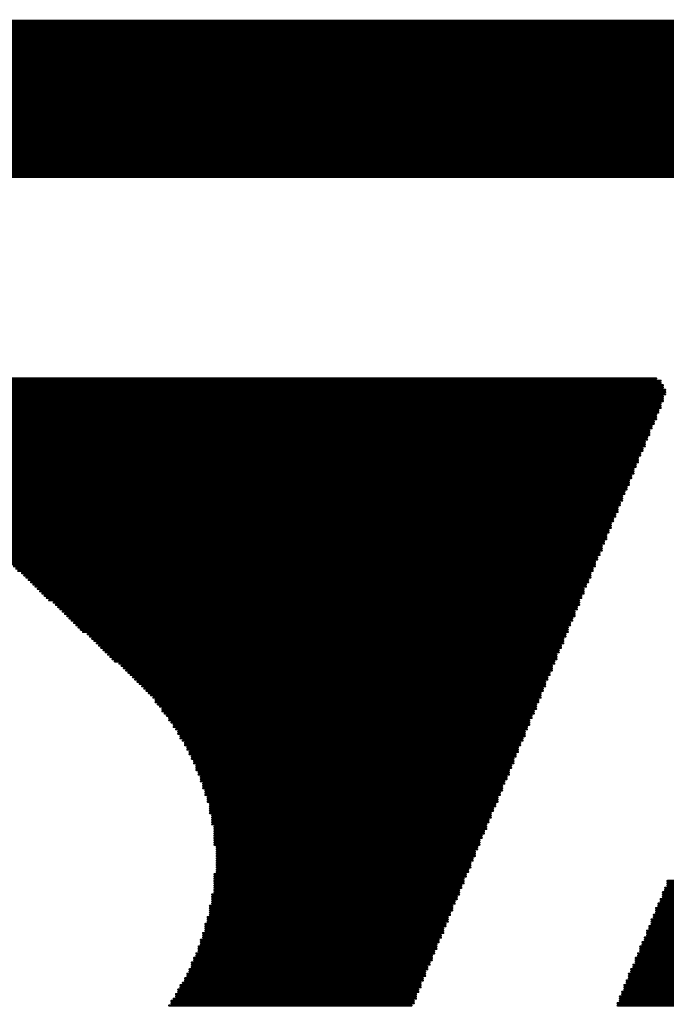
# Model space of a CAD drawing. Header units: millimetres. Extents: x 138 to 555, y 26 to 334.
# Tile 28 of 256: x 217.16 to 220.78, y 67.6 to 73.12. Entities that reach past the tile are written whole.
import ezdxf

# ---------------------------------------------------------------- set-up
doc = ezdxf.new("R2010")
doc.units = ezdxf.units.MM
doc.layers.add('TopOverlay', color=2, linetype='Continuous')

msp = doc.modelspace()

# ---------------------------------------------------------------- linework, layer by layer
at = {"layer": 'TopOverlay', "const_width": 0.0127}
for points in [[(215.7212, 73.0916), (224.4334, 73.0916)], [(215.7847, 73.1043), (224.4207, 73.1043)], [(215.8736, 73.117), (224.408, 73.117)], [(215.5053, 73.0281), (224.4461, 73.0281)], [(215.5434, 73.0408), (224.4461, 73.0408)], [(215.5815, 73.0535), (224.4461, 73.0535)], [(215.6196, 73.0662), (224.4461, 73.0662)], [(215.6704, 73.0789), (224.4461, 73.0789)], [(215.391, 72.9773), (224.4334, 72.9773)], [(215.4164, 72.99), (224.4461, 72.99)], [(215.4418, 73.0027), (224.4461, 73.0027)], [(215.4799, 73.0154), (224.4461, 73.0154)], [(215.2894, 72.9265), (224.4207, 72.9265)], [(215.3148, 72.9392), (224.4207, 72.9392)], [(215.3402, 72.9519), (224.4207, 72.9519)], [(215.3656, 72.9646), (224.4334, 72.9646)], [(215.1878, 72.863), (224.3953, 72.863)], [(215.2132, 72.8757), (224.3953, 72.8757)], [(215.2259, 72.8884), (224.3953, 72.8884)], [(215.2513, 72.9011), (224.408, 72.9011)], [(215.2767, 72.9138), (224.408, 72.9138)], [(215.1243, 72.8122), (224.3699, 72.8122)], [(215.137, 72.8249), (224.3699, 72.8249)], [(215.1624, 72.8376), (224.3826, 72.8376)], [(215.1751, 72.8503), (224.3826, 72.8503)], [(215.0608, 72.7614), (224.3445, 72.7614)], [(215.0735, 72.7741), (224.3572, 72.7741)], [(215.0862, 72.7868), (224.3572, 72.7868)], [(215.1116, 72.7995), (224.3572, 72.7995)], [(214.9846, 72.6979), (224.3191, 72.6979)], [(214.9973, 72.7106), (224.3318, 72.7106)], [(215.0227, 72.7233), (224.3318, 72.7233)], [(215.0354, 72.736), (224.3318, 72.736)], [(215.0481, 72.7487), (224.3445, 72.7487)], [(214.9338, 72.6471), (224.2937, 72.6471)], [(214.9465, 72.6598), (224.3064, 72.6598)], [(214.9592, 72.6725), (224.3064, 72.6725)], [(214.9719, 72.6852), (224.3191, 72.6852)], [(214.8957, 72.5963), (224.281, 72.5963)], [(214.9084, 72.609), (224.281, 72.609)], [(214.9211, 72.6217), (224.2937, 72.6217)], [(214.9338, 72.6344), (224.2937, 72.6344)], [(214.8449, 72.5328), (224.2556, 72.5328)], [(214.8576, 72.5582), (224.2683, 72.5582)], [(214.8576, 72.5455), (224.2556, 72.5455)], [(214.8703, 72.5709), (224.2683, 72.5709)], [(214.883, 72.5836), (224.2683, 72.5836)], [(214.8068, 72.482), (224.2302, 72.482)], [(214.8195, 72.5074), (224.2429, 72.5074)], [(214.8195, 72.4947), (224.2429, 72.4947)], [(214.8322, 72.5201), (224.2429, 72.5201)], [(214.7687, 72.4312), (224.2048, 72.4312)], [(214.7814, 72.4566), (224.2175, 72.4566)], [(214.7814, 72.4439), (224.2175, 72.4439)], [(214.7941, 72.4693), (224.2302, 72.4693)], [(214.7306, 72.3677), (224.1794, 72.3677)], [(214.7433, 72.3931), (224.1921, 72.3931)], [(214.7433, 72.3804), (224.1921, 72.3804)], [(214.756, 72.4185), (224.2048, 72.4185)], [(214.756, 72.4058), (224.2048, 72.4058)], [(214.7052, 72.3296), (224.1667, 72.3296)], [(214.7052, 72.3169), (224.1667, 72.3169)], [(214.7179, 72.355), (224.1794, 72.355)], [(214.7179, 72.3423), (224.1794, 72.3423)], [(214.6798, 72.2788), (224.1413, 72.2788)], [(214.6798, 72.2661), (224.1413, 72.2661)], [(214.6925, 72.3042), (224.154, 72.3042)], [(214.6925, 72.2915), (224.154, 72.2915)], [(214.6671, 72.2534), (224.1159, 72.2534)], [(214.6671, 72.2407), (224.0778, 72.2407)], [(216.5721, 71.0977), (220.7504, 71.0977)], [(216.5975, 71.1104), (220.725, 71.1104)], [(216.4832, 71.0469), (220.7758, 71.0469)], [(216.5086, 71.0596), (220.7631, 71.0596)], [(216.5213, 71.0723), (220.7631, 71.0723)], [(216.5467, 71.085), (220.7504, 71.085)], [(216.4451, 70.9961), (220.7631, 70.9961)], [(216.4578, 71.0215), (220.7758, 71.0215)], [(216.4578, 71.0088), (220.7631, 71.0088)], [(216.4705, 71.0342), (220.7758, 71.0342)], [(216.407, 70.9326), (220.7377, 70.9326)], [(216.4197, 70.958), (220.7504, 70.958)], [(216.4197, 70.9453), (220.7504, 70.9453)], [(216.4324, 70.9834), (220.7631, 70.9834)], [(216.4324, 70.9707), (220.7504, 70.9707)], [(216.3943, 70.8818), (220.725, 70.8818)], [(216.407, 70.9199), (220.7377, 70.9199)], [(216.407, 70.9072), (220.725, 70.9072)], [(216.407, 70.8945), (220.725, 70.8945)], [(216.3943, 70.8691), (220.7123, 70.8691)], [(216.3943, 70.8564), (220.7123, 70.8564)], [(216.3943, 70.8437), (220.6996, 70.8437)], [(216.3943, 70.831), (220.6996, 70.831)], [(216.3943, 70.8183), (220.6869, 70.8183)], [(216.407, 70.8056), (220.6869, 70.8056)], [(216.407, 70.7929), (220.6869, 70.7929)], [(216.407, 70.7802), (220.6742, 70.7802)], [(216.407, 70.7675), (220.6742, 70.7675)], [(216.4197, 70.7548), (220.6615, 70.7548)], [(216.4197, 70.7421), (220.6615, 70.7421)], [(216.4324, 70.7294), (220.6615, 70.7294)], [(216.4324, 70.7167), (220.6488, 70.7167)], [(216.4451, 70.704), (220.6488, 70.704)], [(216.4451, 70.6913), (220.6361, 70.6913)], [(216.4578, 70.6786), (220.6361, 70.6786)], [(216.4705, 70.6659), (220.6234, 70.6659)], [(216.4832, 70.6532), (220.6234, 70.6532)], [(216.4959, 70.6405), (220.6234, 70.6405)], [(216.5086, 70.6278), (220.6107, 70.6278)], [(216.5213, 70.6151), (220.6107, 70.6151)], [(216.534, 70.6024), (220.598, 70.6024)], [(216.5467, 70.5897), (220.598, 70.5897)], [(216.5594, 70.577), (220.598, 70.577)], [(216.5721, 70.5643), (220.5853, 70.5643)], [(216.5848, 70.5516), (220.5853, 70.5516)], [(216.5975, 70.5389), (220.5726, 70.5389)], [(216.6229, 70.5262), (220.5726, 70.5262)], [(216.6356, 70.5135), (220.5726, 70.5135)], [(216.6483, 70.5008), (220.5599, 70.5008)], [(216.661, 70.4881), (220.5599, 70.4881)], [(216.6737, 70.4754), (220.5472, 70.4754)], [(216.6864, 70.4627), (220.5472, 70.4627)], [(216.6991, 70.45), (220.5345, 70.45)], [(216.7118, 70.4373), (220.5345, 70.4373)], [(216.7245, 70.4246), (220.5345, 70.4246)], [(216.7372, 70.4119), (220.5218, 70.4119)], [(216.7499, 70.3992), (220.5218, 70.3992)], [(216.7626, 70.3865), (220.5091, 70.3865)], [(216.7753, 70.3738), (220.5091, 70.3738)], [(216.8007, 70.3611), (220.5091, 70.3611)], [(216.8134, 70.3484), (220.4964, 70.3484)], [(216.8261, 70.3357), (220.4964, 70.3357)], [(216.8388, 70.323), (220.4837, 70.323)], [(216.8515, 70.3103), (220.4837, 70.3103)], [(216.8642, 70.2976), (220.471, 70.2976)], [(216.8769, 70.2849), (220.471, 70.2849)], [(216.8896, 70.2722), (220.471, 70.2722)], [(216.9023, 70.2595), (220.4583, 70.2595)], [(216.915, 70.2468), (220.4583, 70.2468)], [(216.9277, 70.2341), (220.4456, 70.2341)], [(216.9404, 70.2214), (220.4456, 70.2214)], [(216.9531, 70.2087), (220.4456, 70.2087)], [(216.9785, 70.196), (220.4329, 70.196)], [(216.9912, 70.1833), (220.4329, 70.1833)], [(217.0039, 70.1706), (220.4202, 70.1706)], [(217.0166, 70.1579), (220.4202, 70.1579)], [(217.0293, 70.1452), (220.4202, 70.1452)], [(217.042, 70.1325), (220.4075, 70.1325)], [(217.0547, 70.1198), (220.4075, 70.1198)], [(217.0674, 70.1071), (220.3948, 70.1071)], [(217.0801, 70.0944), (220.3948, 70.0944)], [(217.0928, 70.0817), (220.3821, 70.0817)], [(217.1055, 70.069), (220.3821, 70.069)], [(217.1182, 70.0563), (220.3821, 70.0563)], [(217.1309, 70.0436), (220.3694, 70.0436)], [(217.1436, 70.0309), (220.3694, 70.0309)], [(217.169, 70.0182), (220.3567, 70.0182)], [(217.1817, 70.0055), (220.3567, 70.0055)], [(217.1944, 69.9928), (220.3567, 69.9928)], [(217.2071, 69.9801), (220.344, 69.9801)], [(217.2198, 69.9674), (220.344, 69.9674)], [(217.2325, 69.9547), (220.3313, 69.9547)], [(217.2452, 69.942), (220.3313, 69.942)], [(217.2579, 69.9293), (220.3186, 69.9293)], [(217.2706, 69.9166), (220.3186, 69.9166)], [(217.2833, 69.9039), (220.3186, 69.9039)], [(217.296, 69.8912), (220.3059, 69.8912)], [(217.3087, 69.8785), (220.3059, 69.8785)], [(217.3214, 69.8658), (220.2932, 69.8658)], [(217.3468, 69.8531), (220.2932, 69.8531)], [(217.3595, 69.8404), (220.2932, 69.8404)], [(217.3722, 69.8277), (220.2805, 69.8277)], [(217.3849, 69.815), (220.2805, 69.815)], [(217.3976, 69.8023), (220.2678, 69.8023)], [(217.4103, 69.7896), (220.2678, 69.7896)], [(217.423, 69.7769), (220.2678, 69.7769)], [(217.4357, 69.7642), (220.2551, 69.7642)], [(217.4484, 69.7515), (220.2551, 69.7515)], [(217.4611, 69.7388), (220.2424, 69.7388)], [(217.4738, 69.7261), (220.2424, 69.7261)], [(217.4865, 69.7134), (220.2297, 69.7134)], [(217.4992, 69.7007), (220.2297, 69.7007)], [(217.5119, 69.688), (220.2297, 69.688)], [(217.5373, 69.6753), (220.217, 69.6753)], [(217.55, 69.6626), (220.217, 69.6626)], [(217.5627, 69.6499), (220.2043, 69.6499)], [(217.5754, 69.6372), (220.2043, 69.6372)], [(217.5881, 69.6245), (220.2043, 69.6245)], [(217.6008, 69.6118), (220.1916, 69.6118)], [(217.6135, 69.5991), (220.1916, 69.5991)], [(217.6262, 69.5864), (220.1789, 69.5864)], [(217.6389, 69.5737), (220.1789, 69.5737)], [(217.6516, 69.561), (220.1662, 69.561)], [(217.6643, 69.5483), (220.1662, 69.5483)], [(217.677, 69.5356), (220.1662, 69.5356)], [(217.6897, 69.5229), (220.1535, 69.5229)], [(217.7151, 69.5102), (220.1535, 69.5102)], [(217.7278, 69.4975), (220.1408, 69.4975)], [(217.7405, 69.4848), (220.1408, 69.4848)], [(217.7532, 69.4721), (220.1408, 69.4721)], [(217.7659, 69.4594), (220.1281, 69.4594)], [(217.7786, 69.4467), (220.1281, 69.4467)], [(217.7913, 69.434), (220.1154, 69.434)], [(217.804, 69.4213), (220.1154, 69.4213)], [(217.8167, 69.4086), (220.1027, 69.4086)], [(217.8294, 69.3959), (220.1027, 69.3959)], [(217.8421, 69.3832), (220.1027, 69.3832)], [(217.8548, 69.3705), (220.09, 69.3705)], [(217.8675, 69.3578), (220.09, 69.3578)], [(217.8802, 69.3451), (220.0773, 69.3451)], [(217.8929, 69.3324), (220.0773, 69.3324)], [(217.9056, 69.3197), (220.0773, 69.3197)], [(217.9183, 69.307), (220.0646, 69.307)], [(217.9183, 69.2943), (220.0646, 69.2943)], [(217.931, 69.2816), (220.0519, 69.2816)], [(217.9437, 69.2689), (220.0519, 69.2689)], [(217.9564, 69.2562), (220.0519, 69.2562)], [(217.9564, 69.2435), (220.0392, 69.2435)], [(217.9691, 69.2308), (220.0392, 69.2308)], [(217.9818, 69.2181), (220.0265, 69.2181)], [(217.9945, 69.2054), (220.0265, 69.2054)], [(217.9945, 69.1927), (220.0138, 69.1927)], [(218.0072, 69.18), (220.0138, 69.18)], [(218.0199, 69.1673), (220.0138, 69.1673)], [(218.0199, 69.1546), (220.0011, 69.1546)], [(218.0326, 69.1419), (220.0011, 69.1419)], [(218.0453, 69.1292), (219.9884, 69.1292)], [(218.0453, 69.1165), (219.9884, 69.1165)], [(218.058, 69.1038), (219.9884, 69.1038)], [(218.058, 69.0911), (219.9757, 69.0911)], [(218.0707, 69.0784), (219.9757, 69.0784)], [(218.0834, 69.0657), (219.963, 69.0657)], [(218.0834, 69.053), (219.963, 69.053)], [(218.0961, 69.0403), (219.9503, 69.0403)], [(218.0961, 69.0276), (219.9503, 69.0276)], [(218.1088, 69.0149), (219.9503, 69.0149)], [(218.1088, 69.0022), (219.9376, 69.0022)], [(218.1215, 68.9895), (219.9376, 68.9895)], [(218.1215, 68.9768), (219.9249, 68.9768)], [(218.1342, 68.9641), (219.9249, 68.9641)], [(218.1342, 68.9514), (219.9249, 68.9514)], [(218.1469, 68.9387), (219.9122, 68.9387)], [(218.1469, 68.926), (219.9122, 68.926)], [(218.1469, 68.9133), (219.8995, 68.9133)], [(218.1596, 68.9006), (219.8995, 68.9006)], [(218.1596, 68.8879), (219.8995, 68.8879)], [(218.1723, 68.8752), (219.8868, 68.8752)], [(218.1723, 68.8625), (219.8868, 68.8625)], [(218.1723, 68.8498), (219.8741, 68.8498)], [(218.185, 68.8371), (219.8741, 68.8371)], [(218.185, 68.8244), (219.8614, 68.8244)], [(218.185, 68.8117), (219.8614, 68.8117)], [(218.1977, 68.799), (219.8614, 68.799)], [(218.1977, 68.7863), (219.8487, 68.7863)], [(218.1977, 68.7736), (219.8487, 68.7736)], [(218.2104, 68.7609), (219.836, 68.7609)], [(218.2104, 68.7482), (219.836, 68.7482)], [(218.2104, 68.7355), (219.836, 68.7355)], [(218.2231, 68.7228), (219.8233, 68.7228)], [(218.2231, 68.7101), (219.8233, 68.7101)], [(218.2231, 68.6974), (219.8106, 68.6974)], [(218.2231, 68.6847), (219.8106, 68.6847)], [(218.2231, 68.672), (219.7979, 68.672)], [(218.2358, 68.6593), (219.7979, 68.6593)], [(218.2358, 68.6466), (219.7979, 68.6466)], [(218.2358, 68.6339), (219.7852, 68.6339)], [(218.2358, 68.6212), (219.7852, 68.6212)], [(218.2358, 68.6085), (219.7725, 68.6085)], [(218.2485, 68.5958), (219.7725, 68.5958)], [(218.2485, 68.5831), (219.7725, 68.5831)], [(218.2485, 68.5704), (219.7598, 68.5704)], [(218.2485, 68.5577), (219.7598, 68.5577)], [(218.2485, 68.545), (219.7471, 68.545)], [(218.2485, 68.5323), (219.7471, 68.5323)], [(218.2485, 68.5196), (219.7344, 68.5196)], [(218.2485, 68.5069), (219.7344, 68.5069)], [(218.2485, 68.4942), (219.7344, 68.4942)], [(218.2612, 68.4815), (219.7217, 68.4815)], [(218.2612, 68.4688), (219.7217, 68.4688)], [(218.2612, 68.4561), (219.709, 68.4561)], [(218.2612, 68.4434), (219.709, 68.4434)], [(218.2612, 68.4307), (219.709, 68.4307)], [(218.2612, 68.418), (219.6963, 68.418)], [(218.2612, 68.4053), (219.6963, 68.4053)], [(218.2612, 68.3926), (219.6836, 68.3926)], [(218.2612, 68.3799), (219.6836, 68.3799)], [(218.2612, 68.3672), (219.6836, 68.3672)], [(218.2612, 68.3545), (219.6709, 68.3545)], [(218.2612, 68.3418), (219.6709, 68.3418)], [(218.2485, 68.3291), (219.6582, 68.3291)], [(218.2485, 68.3164), (219.6582, 68.3164)], [(218.2485, 68.3037), (219.6455, 68.3037)], [(218.2485, 68.291), (219.6455, 68.291)], [(218.2485, 68.2783), (219.6455, 68.2783)], [(220.7885, 68.291), (222.503, 68.291)], [(220.7885, 68.2783), (222.4903, 68.2783)], [(218.2485, 68.2656), (219.6328, 68.2656)], [(218.2485, 68.2529), (219.6328, 68.2529)], [(218.2485, 68.2402), (219.6201, 68.2402)], [(218.2485, 68.2275), (219.6201, 68.2275)], [(220.7631, 68.2275), (222.4776, 68.2275)], [(220.7758, 68.2529), (222.4903, 68.2529)], [(220.7758, 68.2402), (222.4776, 68.2402)], [(220.7885, 68.2656), (222.4903, 68.2656)], [(218.2358, 68.2148), (219.6201, 68.2148)], [(218.2358, 68.2021), (219.6074, 68.2021)], [(218.2358, 68.1894), (219.6074, 68.1894)], [(218.2358, 68.1767), (219.5947, 68.1767)], [(220.7504, 68.1894), (222.4522, 68.1894)], [(220.7504, 68.1767), (222.4522, 68.1767)], [(220.7631, 68.2148), (222.4649, 68.2148)], [(220.7631, 68.2021), (222.4649, 68.2021)], [(218.2231, 68.1513), (219.582, 68.1513)], [(218.2231, 68.1386), (219.582, 68.1386)], [(218.2231, 68.1259), (219.582, 68.1259)], [(218.2231, 68.1132), (219.5693, 68.1132)], [(218.2358, 68.164), (219.5947, 68.164)], [(220.725, 68.1386), (222.4395, 68.1386)], [(220.725, 68.1259), (222.4268, 68.1259)], [(220.725, 68.1132), (222.4268, 68.1132)], [(220.7377, 68.164), (222.4522, 68.164)], [(220.7377, 68.1513), (222.4395, 68.1513)], [(218.2104, 68.0878), (219.5566, 68.0878)], [(218.2104, 68.0751), (219.5566, 68.0751)], [(218.2104, 68.0624), (219.5566, 68.0624)], [(218.2231, 68.1005), (219.5693, 68.1005)], [(220.6996, 68.0751), (222.4141, 68.0751)], [(220.6996, 68.0624), (222.4014, 68.0624)], [(220.7123, 68.1005), (222.4268, 68.1005)], [(220.7123, 68.0878), (222.4141, 68.0878)], [(218.1977, 68.0497), (219.5439, 68.0497)], [(218.1977, 68.037), (219.5439, 68.037)], [(218.1977, 68.0243), (219.5312, 68.0243)], [(218.1977, 68.0116), (219.5312, 68.0116)], [(220.6742, 68.0116), (222.3887, 68.0116)], [(220.6869, 68.037), (222.3887, 68.037)], [(220.6869, 68.0243), (222.3887, 68.0243)], [(220.6996, 68.0497), (222.4014, 68.0497)], [(218.1723, 67.9608), (219.5058, 67.9608)], [(218.1723, 67.9481), (219.5058, 67.9481)], [(218.185, 67.9989), (219.5312, 67.9989)], [(218.185, 67.9862), (219.5185, 67.9862)], [(218.185, 67.9735), (219.5185, 67.9735)], [(220.6488, 67.9481), (222.3506, 67.9481)], [(220.6615, 67.9735), (222.3633, 67.9735)], [(220.6615, 67.9608), (222.3633, 67.9608)], [(220.6742, 67.9989), (222.376, 67.9989)], [(220.6742, 67.9862), (222.376, 67.9862)], [(218.1596, 67.9227), (219.4931, 67.9227)], [(218.1596, 67.91), (219.4931, 67.91)], [(218.1596, 67.8973), (219.4804, 67.8973)], [(218.1723, 67.9354), (219.4931, 67.9354)], [(220.6361, 67.9227), (222.3379, 67.9227)], [(220.6361, 67.91), (222.3379, 67.91)], [(220.6361, 67.8973), (222.3379, 67.8973)], [(220.6488, 67.9354), (222.3506, 67.9354)], [(218.1342, 67.8592), (219.4677, 67.8592)], [(218.1342, 67.8465), (219.4677, 67.8465)], [(218.1469, 67.8846), (219.4804, 67.8846)], [(218.1469, 67.8719), (219.4677, 67.8719)], [(220.6107, 67.8592), (222.3125, 67.8592)], [(220.6107, 67.8465), (222.3125, 67.8465)], [(220.6234, 67.8846), (222.3252, 67.8846)], [(220.6234, 67.8719), (222.3252, 67.8719)], [(218.1088, 67.7957), (219.4423, 67.7957)], [(218.1088, 67.783), (219.4296, 67.783)], [(218.1215, 67.8338), (219.455, 67.8338)], [(218.1215, 67.8211), (219.455, 67.8211)], [(218.1215, 67.8084), (219.4423, 67.8084)], [(220.5853, 67.7957), (222.2744, 67.7957)], [(220.5853, 67.783), (222.2744, 67.783)], [(220.598, 67.8211), (222.2871, 67.8211)], [(220.598, 67.8084), (222.2871, 67.8084)], [(220.6107, 67.8338), (222.2998, 67.8338)], [(218.0834, 67.7449), (219.4169, 67.7449)], [(218.0834, 67.7322), (219.4169, 67.7322)], [(218.0961, 67.7703), (219.4296, 67.7703)], [(218.0961, 67.7576), (219.4296, 67.7576)], [(220.5599, 67.7322), (222.2363, 67.7322)], [(220.5726, 67.7703), (222.2617, 67.7703)], [(220.5726, 67.7576), (222.249, 67.7576)], [(220.5726, 67.7449), (222.249, 67.7449)], [(218.0453, 67.6814), (219.3915, 67.6814)], [(218.058, 67.7068), (219.4042, 67.7068)], [(218.058, 67.6941), (219.4042, 67.6941)], [(218.0707, 67.7195), (219.4042, 67.7195)], [(220.5472, 67.7068), (222.2236, 67.7068)], [(220.5472, 67.6941), (222.2109, 67.6941)], [(220.5472, 67.6814), (222.2109, 67.6814)], [(220.5599, 67.7195), (222.2363, 67.7195)], [(218.0072, 67.6179), (219.3661, 67.6179)], [(218.0199, 67.6306), (219.3788, 67.6306)], [(218.0326, 67.656), (219.3788, 67.656)], [(218.0326, 67.6433), (219.3788, 67.6433)], [(218.0453, 67.6687), (219.3915, 67.6687)], [(220.5218, 67.6433), (222.1728, 67.6433)], [(220.5218, 67.6306), (222.1728, 67.6306)], [(220.5218, 67.6179), (222.1601, 67.6179)], [(220.5345, 67.6687), (222.1982, 67.6687)], [(220.5345, 67.656), (222.1855, 67.656)], [(217.9945, 67.5925), (219.3534, 67.5925)], [(218.0072, 67.6052), (219.3661, 67.6052)], [(220.5091, 67.6052), (222.1474, 67.6052)], [(220.5091, 67.5925), (222.1347, 67.5925)]]:
    msp.add_lwpolyline(points, dxfattribs=at)
at = {"layer": 'TopOverlay', "const_width": 0.00635}
for points in [[(220.7219, 71.1104, 1), (220.7282, 71.1104, 1)], [(220.7473, 71.0977, 1), (220.7536, 71.0977, 1)], [(220.7473, 71.085, 1), (220.7536, 71.085, 1)], [(220.76, 71.0723, 1), (220.7663, 71.0723, 1)], [(220.76, 71.0596, 1), (220.7663, 71.0596, 1)], [(220.7727, 71.0469, 1), (220.779, 71.0469, 1)], [(220.76, 71.0088, 1), (220.7663, 71.0088, 1)], [(220.76, 70.9961, 1), (220.7663, 70.9961, 1)], [(220.7727, 71.0342, 1), (220.779, 71.0342, 1)], [(220.7727, 71.0215, 1), (220.779, 71.0215, 1)], [(220.7346, 70.9326, 1), (220.7409, 70.9326, 1)], [(220.7473, 70.9707, 1), (220.7536, 70.9707, 1)], [(220.7473, 70.958, 1), (220.7536, 70.958, 1)], [(220.7473, 70.9453, 1), (220.7536, 70.9453, 1)], [(220.76, 70.9834, 1), (220.7663, 70.9834, 1)], [(220.7219, 70.9072, 1), (220.7282, 70.9072, 1)], [(220.7219, 70.8945, 1), (220.7282, 70.8945, 1)], [(220.7219, 70.8818, 1), (220.7282, 70.8818, 1)], [(220.7346, 70.9199, 1), (220.7409, 70.9199, 1)], [(220.6838, 70.8183, 1), (220.6901, 70.8183, 1)], [(220.6965, 70.8437, 1), (220.7028, 70.8437, 1)], [(220.6965, 70.831, 1), (220.7028, 70.831, 1)], [(220.7092, 70.8691, 1), (220.7155, 70.8691, 1)], [(220.7092, 70.8564, 1), (220.7155, 70.8564, 1)], [(220.6711, 70.7802, 1), (220.6774, 70.7802, 1)], [(220.6711, 70.7675, 1), (220.6774, 70.7675, 1)], [(220.6838, 70.8056, 1), (220.6901, 70.8056, 1)], [(220.6838, 70.7929, 1), (220.6901, 70.7929, 1)], [(220.6457, 70.7167, 1), (220.652, 70.7167, 1)], [(220.6584, 70.7548, 1), (220.6647, 70.7548, 1)], [(220.6584, 70.7421, 1), (220.6647, 70.7421, 1)], [(220.6584, 70.7294, 1), (220.6647, 70.7294, 1)], [(220.6203, 70.6659, 1), (220.6266, 70.6659, 1)], [(220.6203, 70.6532, 1), (220.6266, 70.6532, 1)], [(220.633, 70.6913, 1), (220.6393, 70.6913, 1)], [(220.633, 70.6786, 1), (220.6393, 70.6786, 1)], [(220.6457, 70.704, 1), (220.652, 70.704, 1)], [(220.5949, 70.6024, 1), (220.6012, 70.6024, 1)], [(220.6076, 70.6278, 1), (220.6139, 70.6278, 1)], [(220.6076, 70.6151, 1), (220.6139, 70.6151, 1)], [(220.6203, 70.6405, 1), (220.6266, 70.6405, 1)], [(220.5822, 70.5643, 1), (220.5885, 70.5643, 1)], [(220.5822, 70.5516, 1), (220.5885, 70.5516, 1)], [(220.5949, 70.5897, 1), (220.6012, 70.5897, 1)], [(220.5949, 70.577, 1), (220.6012, 70.577, 1)], [(220.5568, 70.5008, 1), (220.5631, 70.5008, 1)], [(220.5568, 70.4881, 1), (220.5631, 70.4881, 1)], [(220.5695, 70.5389, 1), (220.5758, 70.5389, 1)], [(220.5695, 70.5262, 1), (220.5758, 70.5262, 1)], [(220.5695, 70.5135, 1), (220.5758, 70.5135, 1)], [(220.5314, 70.45, 1), (220.5377, 70.45, 1)], [(220.5314, 70.4373, 1), (220.5377, 70.4373, 1)], [(220.5441, 70.4754, 1), (220.5504, 70.4754, 1)], [(220.5441, 70.4627, 1), (220.5504, 70.4627, 1)], [(220.506, 70.3865, 1), (220.5123, 70.3865, 1)], [(220.5187, 70.4119, 1), (220.525, 70.4119, 1)], [(220.5187, 70.3992, 1), (220.525, 70.3992, 1)], [(220.5314, 70.4246, 1), (220.5377, 70.4246, 1)], [(220.4806, 70.323, 1), (220.4869, 70.323, 1)], [(220.4933, 70.3484, 1), (220.4996, 70.3484, 1)], [(220.4933, 70.3357, 1), (220.4996, 70.3357, 1)], [(220.506, 70.3738, 1), (220.5123, 70.3738, 1)], [(220.506, 70.3611, 1), (220.5123, 70.3611, 1)], [(220.4679, 70.2976, 1), (220.4742, 70.2976, 1)], [(220.4679, 70.2849, 1), (220.4742, 70.2849, 1)], [(220.4679, 70.2722, 1), (220.4742, 70.2722, 1)], [(220.4806, 70.3103, 1), (220.4869, 70.3103, 1)], [(220.4425, 70.2341, 1), (220.4488, 70.2341, 1)], [(220.4425, 70.2214, 1), (220.4488, 70.2214, 1)], [(220.4552, 70.2595, 1), (220.4615, 70.2595, 1)], [(220.4552, 70.2468, 1), (220.4615, 70.2468, 1)], [(220.4171, 70.1706, 1), (220.4234, 70.1706, 1)], [(220.4171, 70.1579, 1), (220.4234, 70.1579, 1)], [(220.4298, 70.196, 1), (220.4361, 70.196, 1)], [(220.4298, 70.1833, 1), (220.4361, 70.1833, 1)], [(220.4425, 70.2087, 1), (220.4488, 70.2087, 1)], [(220.3917, 70.1071, 1), (220.398, 70.1071, 1)], [(220.4044, 70.1325, 1), (220.4107, 70.1325, 1)], [(220.4044, 70.1198, 1), (220.4107, 70.1198, 1)], [(220.4171, 70.1452, 1), (220.4234, 70.1452, 1)], [(220.379, 70.0817, 1), (220.3853, 70.0817, 1)], [(220.379, 70.069, 1), (220.3853, 70.069, 1)], [(220.379, 70.0563, 1), (220.3853, 70.0563, 1)], [(220.3917, 70.0944, 1), (220.398, 70.0944, 1)], [(217.1659, 70.0182, 1), (217.1722, 70.0182, 1)], [(217.1786, 70.0055, 1), (217.1849, 70.0055, 1)], [(217.1913, 69.9928, 1), (217.1976, 69.9928, 1)], [(220.3536, 70.0182, 1), (220.3599, 70.0182, 1)], [(220.3536, 70.0055, 1), (220.3599, 70.0055, 1)], [(220.3536, 69.9928, 1), (220.3599, 69.9928, 1)], [(220.3663, 70.0436, 1), (220.3726, 70.0436, 1)], [(220.3663, 70.0309, 1), (220.3726, 70.0309, 1)], [(217.204, 69.9801, 1), (217.2103, 69.9801, 1)], [(217.2167, 69.9674, 1), (217.223, 69.9674, 1)], [(217.2294, 69.9547, 1), (217.2357, 69.9547, 1)], [(217.2421, 69.942, 1), (217.2484, 69.942, 1)], [(220.3282, 69.9547, 1), (220.3345, 69.9547, 1)], [(220.3282, 69.942, 1), (220.3345, 69.942, 1)], [(220.3409, 69.9801, 1), (220.3472, 69.9801, 1)], [(220.3409, 69.9674, 1), (220.3472, 69.9674, 1)], [(217.2548, 69.9293, 1), (217.2611, 69.9293, 1)], [(217.2675, 69.9166, 1), (217.2738, 69.9166, 1)], [(217.2802, 69.9039, 1), (217.2865, 69.9039, 1)], [(217.2929, 69.8912, 1), (217.2992, 69.8912, 1)], [(220.3028, 69.8912, 1), (220.3091, 69.8912, 1)], [(220.3155, 69.9293, 1), (220.3218, 69.9293, 1)], [(220.3155, 69.9166, 1), (220.3218, 69.9166, 1)], [(220.3155, 69.9039, 1), (220.3218, 69.9039, 1)], [(217.3056, 69.8785, 1), (217.3119, 69.8785, 1)], [(217.3183, 69.8658, 1), (217.3246, 69.8658, 1)], [(217.3437, 69.8531, 1), (217.35, 69.8531, 1)], [(217.3564, 69.8404, 1), (217.3627, 69.8404, 1)], [(217.3691, 69.8277, 1), (217.3754, 69.8277, 1)], [(220.2774, 69.8277, 1), (220.2837, 69.8277, 1)], [(220.2901, 69.8658, 1), (220.2964, 69.8658, 1)], [(220.2901, 69.8531, 1), (220.2964, 69.8531, 1)], [(220.2901, 69.8404, 1), (220.2964, 69.8404, 1)], [(220.3028, 69.8785, 1), (220.3091, 69.8785, 1)], [(217.3818, 69.815, 1), (217.3881, 69.815, 1)], [(217.3945, 69.8023, 1), (217.4008, 69.8023, 1)], [(217.4072, 69.7896, 1), (217.4135, 69.7896, 1)], [(217.4199, 69.7769, 1), (217.4262, 69.7769, 1)], [(220.2647, 69.8023, 1), (220.271, 69.8023, 1)], [(220.2647, 69.7896, 1), (220.271, 69.7896, 1)], [(220.2647, 69.7769, 1), (220.271, 69.7769, 1)], [(220.2774, 69.815, 1), (220.2837, 69.815, 1)], [(217.4326, 69.7642, 1), (217.4389, 69.7642, 1)], [(217.4453, 69.7515, 1), (217.4516, 69.7515, 1)], [(217.458, 69.7388, 1), (217.4643, 69.7388, 1)], [(217.4707, 69.7261, 1), (217.477, 69.7261, 1)], [(217.4834, 69.7134, 1), (217.4897, 69.7134, 1)], [(220.2266, 69.7134, 1), (220.2329, 69.7134, 1)], [(220.2393, 69.7388, 1), (220.2456, 69.7388, 1)], [(220.2393, 69.7261, 1), (220.2456, 69.7261, 1)], [(220.252, 69.7642, 1), (220.2583, 69.7642, 1)], [(220.252, 69.7515, 1), (220.2583, 69.7515, 1)], [(217.4961, 69.7007, 1), (217.5024, 69.7007, 1)], [(217.5088, 69.688, 1), (217.5151, 69.688, 1)], [(217.5342, 69.6753, 1), (217.5405, 69.6753, 1)], [(217.5469, 69.6626, 1), (217.5532, 69.6626, 1)], [(220.2139, 69.6753, 1), (220.2202, 69.6753, 1)], [(220.2139, 69.6626, 1), (220.2202, 69.6626, 1)], [(220.2266, 69.7007, 1), (220.2329, 69.7007, 1)], [(220.2266, 69.688, 1), (220.2329, 69.688, 1)], [(217.5596, 69.6499, 1), (217.5659, 69.6499, 1)], [(217.5723, 69.6372, 1), (217.5786, 69.6372, 1)], [(217.585, 69.6245, 1), (217.5913, 69.6245, 1)], [(217.5977, 69.6118, 1), (217.604, 69.6118, 1)], [(220.1885, 69.6118, 1), (220.1948, 69.6118, 1)], [(220.2012, 69.6499, 1), (220.2075, 69.6499, 1)], [(220.2012, 69.6372, 1), (220.2075, 69.6372, 1)], [(220.2012, 69.6245, 1), (220.2075, 69.6245, 1)], [(217.6104, 69.5991, 1), (217.6167, 69.5991, 1)], [(217.6231, 69.5864, 1), (217.6294, 69.5864, 1)], [(217.6358, 69.5737, 1), (217.6421, 69.5737, 1)], [(217.6485, 69.561, 1), (217.6548, 69.561, 1)], [(217.6612, 69.5483, 1), (217.6675, 69.5483, 1)], [(220.1631, 69.561, 1), (220.1694, 69.561, 1)], [(220.1631, 69.5483, 1), (220.1694, 69.5483, 1)], [(220.1758, 69.5864, 1), (220.1821, 69.5864, 1)], [(220.1758, 69.5737, 1), (220.1821, 69.5737, 1)], [(220.1885, 69.5991, 1), (220.1948, 69.5991, 1)], [(217.6739, 69.5356, 1), (217.6802, 69.5356, 1)], [(217.6866, 69.5229, 1), (217.6929, 69.5229, 1)], [(217.712, 69.5102, 1), (217.7183, 69.5102, 1)], [(217.7247, 69.4975, 1), (217.731, 69.4975, 1)], [(220.1377, 69.4975, 1), (220.144, 69.4975, 1)], [(220.1504, 69.5229, 1), (220.1567, 69.5229, 1)], [(220.1504, 69.5102, 1), (220.1567, 69.5102, 1)], [(220.1631, 69.5356, 1), (220.1694, 69.5356, 1)], [(217.7374, 69.4848, 1), (217.7437, 69.4848, 1)], [(217.7501, 69.4721, 1), (217.7564, 69.4721, 1)], [(217.7628, 69.4594, 1), (217.7691, 69.4594, 1)], [(217.7755, 69.4467, 1), (217.7818, 69.4467, 1)], [(220.125, 69.4594, 1), (220.1313, 69.4594, 1)], [(220.125, 69.4467, 1), (220.1313, 69.4467, 1)], [(220.1377, 69.4848, 1), (220.144, 69.4848, 1)], [(220.1377, 69.4721, 1), (220.144, 69.4721, 1)], [(217.7882, 69.434, 1), (217.7945, 69.434, 1)], [(217.8009, 69.4213, 1), (217.8072, 69.4213, 1)], [(217.8136, 69.4086, 1), (217.8199, 69.4086, 1)], [(217.8263, 69.3959, 1), (217.8326, 69.3959, 1)], [(217.839, 69.3832, 1), (217.8453, 69.3832, 1)], [(220.0996, 69.4086, 1), (220.1059, 69.4086, 1)], [(220.0996, 69.3959, 1), (220.1059, 69.3959, 1)], [(220.0996, 69.3832, 1), (220.1059, 69.3832, 1)], [(220.1123, 69.434, 1), (220.1186, 69.434, 1)], [(220.1123, 69.4213, 1), (220.1186, 69.4213, 1)], [(217.8517, 69.3705, 1), (217.858, 69.3705, 1)], [(217.8644, 69.3578, 1), (217.8707, 69.3578, 1)], [(217.8771, 69.3451, 1), (217.8834, 69.3451, 1)], [(217.8898, 69.3324, 1), (217.8961, 69.3324, 1)], [(220.0742, 69.3451, 1), (220.0805, 69.3451, 1)], [(220.0742, 69.3324, 1), (220.0805, 69.3324, 1)], [(220.0869, 69.3705, 1), (220.0932, 69.3705, 1)], [(220.0869, 69.3578, 1), (220.0932, 69.3578, 1)], [(217.9025, 69.3197, 1), (217.9088, 69.3197, 1)], [(217.9152, 69.307, 1), (217.9215, 69.307, 1)], [(217.9152, 69.2943, 1), (217.9215, 69.2943, 1)], [(217.9279, 69.2816, 1), (217.9342, 69.2816, 1)], [(220.0488, 69.2816, 1), (220.0551, 69.2816, 1)], [(220.0615, 69.307, 1), (220.0678, 69.307, 1)], [(220.0615, 69.2943, 1), (220.0678, 69.2943, 1)], [(220.0742, 69.3197, 1), (220.0805, 69.3197, 1)], [(217.9406, 69.2689, 1), (217.9469, 69.2689, 1)], [(217.9533, 69.2562, 1), (217.9596, 69.2562, 1)], [(217.9533, 69.2435, 1), (217.9596, 69.2435, 1)], [(217.966, 69.2308, 1), (217.9723, 69.2308, 1)], [(217.9787, 69.2181, 1), (217.985, 69.2181, 1)], [(220.0234, 69.2181, 1), (220.0297, 69.2181, 1)], [(220.0361, 69.2435, 1), (220.0424, 69.2435, 1)], [(220.0361, 69.2308, 1), (220.0424, 69.2308, 1)], [(220.0488, 69.2689, 1), (220.0551, 69.2689, 1)], [(220.0488, 69.2562, 1), (220.0551, 69.2562, 1)], [(217.9914, 69.2054, 1), (217.9977, 69.2054, 1)], [(217.9914, 69.1927, 1), (217.9977, 69.1927, 1)], [(218.0041, 69.18, 1), (218.0104, 69.18, 1)], [(218.0168, 69.1673, 1), (218.0231, 69.1673, 1)], [(220.0107, 69.1927, 1), (220.017, 69.1927, 1)], [(220.0107, 69.18, 1), (220.017, 69.18, 1)], [(220.0107, 69.1673, 1), (220.017, 69.1673, 1)], [(220.0234, 69.2054, 1), (220.0297, 69.2054, 1)], [(218.0168, 69.1546, 1), (218.0231, 69.1546, 1)], [(218.0295, 69.1419, 1), (218.0358, 69.1419, 1)], [(218.0422, 69.1292, 1), (218.0485, 69.1292, 1)], [(218.0422, 69.1165, 1), (218.0485, 69.1165, 1)], [(219.9853, 69.1292, 1), (219.9916, 69.1292, 1)], [(219.9853, 69.1165, 1), (219.9916, 69.1165, 1)], [(219.998, 69.1546, 1), (220.0043, 69.1546, 1)], [(219.998, 69.1419, 1), (220.0043, 69.1419, 1)], [(218.0549, 69.1038, 1), (218.0612, 69.1038, 1)], [(218.0549, 69.0911, 1), (218.0612, 69.0911, 1)], [(218.0676, 69.0784, 1), (218.0739, 69.0784, 1)], [(218.0803, 69.0657, 1), (218.0866, 69.0657, 1)], [(218.0803, 69.053, 1), (218.0866, 69.053, 1)], [(219.9599, 69.0657, 1), (219.9662, 69.0657, 1)], [(219.9599, 69.053, 1), (219.9662, 69.053, 1)], [(219.9726, 69.0911, 1), (219.9789, 69.0911, 1)], [(219.9726, 69.0784, 1), (219.9789, 69.0784, 1)], [(219.9853, 69.1038, 1), (219.9916, 69.1038, 1)], [(218.093, 69.0403, 1), (218.0993, 69.0403, 1)], [(218.093, 69.0276, 1), (218.0993, 69.0276, 1)], [(218.1057, 69.0149, 1), (218.112, 69.0149, 1)], [(218.1057, 69.0022, 1), (218.112, 69.0022, 1)], [(219.9345, 69.0022, 1), (219.9408, 69.0022, 1)], [(219.9472, 69.0403, 1), (219.9535, 69.0403, 1)], [(219.9472, 69.0276, 1), (219.9535, 69.0276, 1)], [(219.9472, 69.0149, 1), (219.9535, 69.0149, 1)], [(218.1184, 68.9895, 1), (218.1247, 68.9895, 1)], [(218.1184, 68.9768, 1), (218.1247, 68.9768, 1)], [(218.1311, 68.9641, 1), (218.1374, 68.9641, 1)], [(218.1311, 68.9514, 1), (218.1374, 68.9514, 1)], [(219.9218, 68.9768, 1), (219.9281, 68.9768, 1)], [(219.9218, 68.9641, 1), (219.9281, 68.9641, 1)], [(219.9218, 68.9514, 1), (219.9281, 68.9514, 1)], [(219.9345, 68.9895, 1), (219.9408, 68.9895, 1)], [(218.1438, 68.9387, 1), (218.1501, 68.9387, 1)], [(218.1438, 68.926, 1), (218.1501, 68.926, 1)], [(218.1438, 68.9133, 1), (218.1501, 68.9133, 1)], [(218.1565, 68.9006, 1), (218.1628, 68.9006, 1)], [(218.1565, 68.8879, 1), (218.1628, 68.8879, 1)], [(219.8964, 68.9133, 1), (219.9027, 68.9133, 1)], [(219.8964, 68.9006, 1), (219.9027, 68.9006, 1)], [(219.8964, 68.8879, 1), (219.9027, 68.8879, 1)], [(219.9091, 68.9387, 1), (219.9154, 68.9387, 1)], [(219.9091, 68.926, 1), (219.9154, 68.926, 1)], [(218.1692, 68.8752, 1), (218.1755, 68.8752, 1)], [(218.1692, 68.8625, 1), (218.1755, 68.8625, 1)], [(218.1692, 68.8498, 1), (218.1755, 68.8498, 1)], [(218.1819, 68.8371, 1), (218.1882, 68.8371, 1)], [(219.871, 68.8498, 1), (219.8773, 68.8498, 1)], [(219.871, 68.8371, 1), (219.8773, 68.8371, 1)], [(219.8837, 68.8752, 1), (219.89, 68.8752, 1)], [(219.8837, 68.8625, 1), (219.89, 68.8625, 1)], [(218.1819, 68.8244, 1), (218.1882, 68.8244, 1)], [(218.1819, 68.8117, 1), (218.1882, 68.8117, 1)], [(218.1946, 68.799, 1), (218.2009, 68.799, 1)], [(218.1946, 68.7863, 1), (218.2009, 68.7863, 1)], [(219.8456, 68.7863, 1), (219.8519, 68.7863, 1)], [(219.8583, 68.8244, 1), (219.8646, 68.8244, 1)], [(219.8583, 68.8117, 1), (219.8646, 68.8117, 1)], [(219.8583, 68.799, 1), (219.8646, 68.799, 1)], [(218.1946, 68.7736, 1), (218.2009, 68.7736, 1)], [(218.2073, 68.7609, 1), (218.2136, 68.7609, 1)], [(218.2073, 68.7482, 1), (218.2136, 68.7482, 1)], [(218.2073, 68.7355, 1), (218.2136, 68.7355, 1)], [(218.22, 68.7228, 1), (218.2263, 68.7228, 1)], [(219.8202, 68.7228, 1), (219.8265, 68.7228, 1)], [(219.8329, 68.7609, 1), (219.8392, 68.7609, 1)], [(219.8329, 68.7482, 1), (219.8392, 68.7482, 1)], [(219.8329, 68.7355, 1), (219.8392, 68.7355, 1)], [(219.8456, 68.7736, 1), (219.8519, 68.7736, 1)], [(218.22, 68.7101, 1), (218.2263, 68.7101, 1)], [(218.22, 68.6974, 1), (218.2263, 68.6974, 1)], [(218.22, 68.6847, 1), (218.2263, 68.6847, 1)], [(218.22, 68.672, 1), (218.2263, 68.672, 1)], [(219.7948, 68.672, 1), (219.8011, 68.672, 1)], [(219.8075, 68.6974, 1), (219.8138, 68.6974, 1)], [(219.8075, 68.6847, 1), (219.8138, 68.6847, 1)], [(219.8202, 68.7101, 1), (219.8265, 68.7101, 1)], [(218.2327, 68.6593, 1), (218.239, 68.6593, 1)], [(218.2327, 68.6466, 1), (218.239, 68.6466, 1)], [(218.2327, 68.6339, 1), (218.239, 68.6339, 1)], [(218.2327, 68.6212, 1), (218.239, 68.6212, 1)], [(218.2327, 68.6085, 1), (218.239, 68.6085, 1)], [(219.7694, 68.6085, 1), (219.7757, 68.6085, 1)], [(219.7821, 68.6339, 1), (219.7884, 68.6339, 1)], [(219.7821, 68.6212, 1), (219.7884, 68.6212, 1)], [(219.7948, 68.6593, 1), (219.8011, 68.6593, 1)], [(219.7948, 68.6466, 1), (219.8011, 68.6466, 1)], [(218.2454, 68.5958, 1), (218.2517, 68.5958, 1)], [(218.2454, 68.5831, 1), (218.2517, 68.5831, 1)], [(218.2454, 68.5704, 1), (218.2517, 68.5704, 1)], [(218.2454, 68.5577, 1), (218.2517, 68.5577, 1)], [(219.7567, 68.5704, 1), (219.763, 68.5704, 1)], [(219.7567, 68.5577, 1), (219.763, 68.5577, 1)], [(219.7694, 68.5958, 1), (219.7757, 68.5958, 1)], [(219.7694, 68.5831, 1), (219.7757, 68.5831, 1)], [(218.2454, 68.545, 1), (218.2517, 68.545, 1)], [(218.2454, 68.5323, 1), (218.2517, 68.5323, 1)], [(218.2454, 68.5196, 1), (218.2517, 68.5196, 1)], [(218.2454, 68.5069, 1), (218.2517, 68.5069, 1)], [(219.7313, 68.5196, 1), (219.7376, 68.5196, 1)], [(219.7313, 68.5069, 1), (219.7376, 68.5069, 1)], [(219.744, 68.545, 1), (219.7503, 68.545, 1)], [(219.744, 68.5323, 1), (219.7503, 68.5323, 1)], [(218.2454, 68.4942, 1), (218.2517, 68.4942, 1)], [(218.2581, 68.4815, 1), (218.2644, 68.4815, 1)], [(218.2581, 68.4688, 1), (218.2644, 68.4688, 1)], [(218.2581, 68.4561, 1), (218.2644, 68.4561, 1)], [(218.2581, 68.4434, 1), (218.2644, 68.4434, 1)], [(219.7059, 68.4561, 1), (219.7122, 68.4561, 1)], [(219.7059, 68.4434, 1), (219.7122, 68.4434, 1)], [(219.7186, 68.4815, 1), (219.7249, 68.4815, 1)], [(219.7186, 68.4688, 1), (219.7249, 68.4688, 1)], [(219.7313, 68.4942, 1), (219.7376, 68.4942, 1)], [(218.2581, 68.4307, 1), (218.2644, 68.4307, 1)], [(218.2581, 68.418, 1), (218.2644, 68.418, 1)], [(218.2581, 68.4053, 1), (218.2644, 68.4053, 1)], [(218.2581, 68.3926, 1), (218.2644, 68.3926, 1)], [(219.6805, 68.3926, 1), (219.6868, 68.3926, 1)], [(219.6932, 68.418, 1), (219.6995, 68.418, 1)], [(219.6932, 68.4053, 1), (219.6995, 68.4053, 1)], [(219.7059, 68.4307, 1), (219.7122, 68.4307, 1)], [(218.2581, 68.3799, 1), (218.2644, 68.3799, 1)], [(218.2581, 68.3672, 1), (218.2644, 68.3672, 1)], [(218.2581, 68.3545, 1), (218.2644, 68.3545, 1)], [(218.2581, 68.3418, 1), (218.2644, 68.3418, 1)], [(219.6678, 68.3545, 1), (219.6741, 68.3545, 1)], [(219.6678, 68.3418, 1), (219.6741, 68.3418, 1)], [(219.6805, 68.3799, 1), (219.6868, 68.3799, 1)], [(219.6805, 68.3672, 1), (219.6868, 68.3672, 1)], [(218.2454, 68.3291, 1), (218.2517, 68.3291, 1)], [(218.2454, 68.3164, 1), (218.2517, 68.3164, 1)], [(218.2454, 68.3037, 1), (218.2517, 68.3037, 1)], [(218.2454, 68.291, 1), (218.2517, 68.291, 1)], [(218.2454, 68.2783, 1), (218.2517, 68.2783, 1)], [(219.6424, 68.3037, 1), (219.6487, 68.3037, 1)], [(219.6424, 68.291, 1), (219.6487, 68.291, 1)], [(219.6424, 68.2783, 1), (219.6487, 68.2783, 1)], [(219.6551, 68.3291, 1), (219.6614, 68.3291, 1)], [(219.6551, 68.3164, 1), (219.6614, 68.3164, 1)], [(220.7854, 68.291, 1), (220.7917, 68.291, 1)], [(220.7854, 68.2783, 1), (220.7917, 68.2783, 1)], [(218.2454, 68.2656, 1), (218.2517, 68.2656, 1)], [(218.2454, 68.2529, 1), (218.2517, 68.2529, 1)], [(218.2454, 68.2402, 1), (218.2517, 68.2402, 1)], [(218.2454, 68.2275, 1), (218.2517, 68.2275, 1)], [(219.617, 68.2402, 1), (219.6233, 68.2402, 1)], [(219.617, 68.2275, 1), (219.6233, 68.2275, 1)], [(219.6297, 68.2656, 1), (219.636, 68.2656, 1)], [(219.6297, 68.2529, 1), (219.636, 68.2529, 1)], [(220.76, 68.2275, 1), (220.7663, 68.2275, 1)], [(220.7727, 68.2529, 1), (220.779, 68.2529, 1)], [(220.7727, 68.2402, 1), (220.779, 68.2402, 1)], [(220.7854, 68.2656, 1), (220.7917, 68.2656, 1)], [(218.2327, 68.2148, 1), (218.239, 68.2148, 1)], [(218.2327, 68.2021, 1), (218.239, 68.2021, 1)], [(218.2327, 68.1894, 1), (218.239, 68.1894, 1)], [(218.2327, 68.1767, 1), (218.239, 68.1767, 1)], [(219.5916, 68.1767, 1), (219.5979, 68.1767, 1)], [(219.6043, 68.2021, 1), (219.6106, 68.2021, 1)], [(219.6043, 68.1894, 1), (219.6106, 68.1894, 1)], [(219.617, 68.2148, 1), (219.6233, 68.2148, 1)], [(220.7473, 68.1894, 1), (220.7536, 68.1894, 1)], [(220.7473, 68.1767, 1), (220.7536, 68.1767, 1)], [(220.76, 68.2148, 1), (220.7663, 68.2148, 1)], [(220.76, 68.2021, 1), (220.7663, 68.2021, 1)], [(218.22, 68.1513, 1), (218.2263, 68.1513, 1)], [(218.22, 68.1386, 1), (218.2263, 68.1386, 1)], [(218.22, 68.1259, 1), (218.2263, 68.1259, 1)], [(218.22, 68.1132, 1), (218.2263, 68.1132, 1)], [(218.2327, 68.164, 1), (218.239, 68.164, 1)], [(219.5662, 68.1132, 1), (219.5725, 68.1132, 1)], [(219.5789, 68.1513, 1), (219.5852, 68.1513, 1)], [(219.5789, 68.1386, 1), (219.5852, 68.1386, 1)], [(219.5789, 68.1259, 1), (219.5852, 68.1259, 1)], [(219.5916, 68.164, 1), (219.5979, 68.164, 1)], [(220.7219, 68.1386, 1), (220.7282, 68.1386, 1)], [(220.7219, 68.1259, 1), (220.7282, 68.1259, 1)], [(220.7219, 68.1132, 1), (220.7282, 68.1132, 1)], [(220.7346, 68.164, 1), (220.7409, 68.164, 1)], [(220.7346, 68.1513, 1), (220.7409, 68.1513, 1)], [(218.2073, 68.0878, 1), (218.2136, 68.0878, 1)], [(218.2073, 68.0751, 1), (218.2136, 68.0751, 1)], [(218.2073, 68.0624, 1), (218.2136, 68.0624, 1)], [(218.22, 68.1005, 1), (218.2263, 68.1005, 1)], [(219.5535, 68.0878, 1), (219.5598, 68.0878, 1)], [(219.5535, 68.0751, 1), (219.5598, 68.0751, 1)], [(219.5535, 68.0624, 1), (219.5598, 68.0624, 1)], [(219.5662, 68.1005, 1), (219.5725, 68.1005, 1)], [(220.6965, 68.0751, 1), (220.7028, 68.0751, 1)], [(220.6965, 68.0624, 1), (220.7028, 68.0624, 1)], [(220.7092, 68.1005, 1), (220.7155, 68.1005, 1)], [(220.7092, 68.0878, 1), (220.7155, 68.0878, 1)], [(218.1946, 68.0497, 1), (218.2009, 68.0497, 1)], [(218.1946, 68.037, 1), (218.2009, 68.037, 1)], [(218.1946, 68.0243, 1), (218.2009, 68.0243, 1)], [(218.1946, 68.0116, 1), (218.2009, 68.0116, 1)], [(219.5281, 68.0243, 1), (219.5344, 68.0243, 1)], [(219.5281, 68.0116, 1), (219.5344, 68.0116, 1)], [(219.5408, 68.0497, 1), (219.5471, 68.0497, 1)], [(219.5408, 68.037, 1), (219.5471, 68.037, 1)], [(220.6711, 68.0116, 1), (220.6774, 68.0116, 1)], [(220.6838, 68.037, 1), (220.6901, 68.037, 1)], [(220.6838, 68.0243, 1), (220.6901, 68.0243, 1)], [(220.6965, 68.0497, 1), (220.7028, 68.0497, 1)], [(218.1692, 67.9608, 1), (218.1755, 67.9608, 1)], [(218.1692, 67.9481, 1), (218.1755, 67.9481, 1)], [(218.1819, 67.9989, 1), (218.1882, 67.9989, 1)], [(218.1819, 67.9862, 1), (218.1882, 67.9862, 1)], [(218.1819, 67.9735, 1), (218.1882, 67.9735, 1)], [(219.5027, 67.9608, 1), (219.509, 67.9608, 1)], [(219.5027, 67.9481, 1), (219.509, 67.9481, 1)], [(219.5154, 67.9862, 1), (219.5217, 67.9862, 1)], [(219.5154, 67.9735, 1), (219.5217, 67.9735, 1)], [(219.5281, 67.9989, 1), (219.5344, 67.9989, 1)], [(220.6457, 67.9481, 1), (220.652, 67.9481, 1)], [(220.6584, 67.9735, 1), (220.6647, 67.9735, 1)], [(220.6584, 67.9608, 1), (220.6647, 67.9608, 1)], [(220.6711, 67.9989, 1), (220.6774, 67.9989, 1)], [(220.6711, 67.9862, 1), (220.6774, 67.9862, 1)], [(218.1565, 67.9227, 1), (218.1628, 67.9227, 1)], [(218.1565, 67.91, 1), (218.1628, 67.91, 1)], [(218.1565, 67.8973, 1), (218.1628, 67.8973, 1)], [(218.1692, 67.9354, 1), (218.1755, 67.9354, 1)], [(219.4773, 67.8973, 1), (219.4836, 67.8973, 1)], [(219.49, 67.9354, 1), (219.4963, 67.9354, 1)], [(219.49, 67.9227, 1), (219.4963, 67.9227, 1)], [(219.49, 67.91, 1), (219.4963, 67.91, 1)], [(220.633, 67.9227, 1), (220.6393, 67.9227, 1)], [(220.633, 67.91, 1), (220.6393, 67.91, 1)], [(220.633, 67.8973, 1), (220.6393, 67.8973, 1)], [(220.6457, 67.9354, 1), (220.652, 67.9354, 1)], [(218.1311, 67.8592, 1), (218.1374, 67.8592, 1)], [(218.1311, 67.8465, 1), (218.1374, 67.8465, 1)], [(218.1438, 67.8846, 1), (218.1501, 67.8846, 1)], [(218.1438, 67.8719, 1), (218.1501, 67.8719, 1)], [(219.4646, 67.8719, 1), (219.4709, 67.8719, 1)], [(219.4646, 67.8592, 1), (219.4709, 67.8592, 1)], [(219.4646, 67.8465, 1), (219.4709, 67.8465, 1)], [(219.4773, 67.8846, 1), (219.4836, 67.8846, 1)], [(220.6076, 67.8592, 1), (220.6139, 67.8592, 1)], [(220.6076, 67.8465, 1), (220.6139, 67.8465, 1)], [(220.6203, 67.8846, 1), (220.6266, 67.8846, 1)], [(220.6203, 67.8719, 1), (220.6266, 67.8719, 1)], [(218.1057, 67.7957, 1), (218.112, 67.7957, 1)], [(218.1057, 67.783, 1), (218.112, 67.783, 1)], [(218.1184, 67.8338, 1), (218.1247, 67.8338, 1)], [(218.1184, 67.8211, 1), (218.1247, 67.8211, 1)], [(218.1184, 67.8084, 1), (218.1247, 67.8084, 1)], [(219.4265, 67.783, 1), (219.4328, 67.783, 1)], [(219.4392, 67.8084, 1), (219.4455, 67.8084, 1)], [(219.4392, 67.7957, 1), (219.4455, 67.7957, 1)], [(219.4519, 67.8338, 1), (219.4582, 67.8338, 1)], [(219.4519, 67.8211, 1), (219.4582, 67.8211, 1)], [(220.5822, 67.7957, 1), (220.5885, 67.7957, 1)], [(220.5822, 67.783, 1), (220.5885, 67.783, 1)], [(220.5949, 67.8211, 1), (220.6012, 67.8211, 1)], [(220.5949, 67.8084, 1), (220.6012, 67.8084, 1)], [(220.6076, 67.8338, 1), (220.6139, 67.8338, 1)], [(218.0803, 67.7449, 1), (218.0866, 67.7449, 1)], [(218.0803, 67.7322, 1), (218.0866, 67.7322, 1)], [(218.093, 67.7703, 1), (218.0993, 67.7703, 1)], [(218.093, 67.7576, 1), (218.0993, 67.7576, 1)], [(219.4138, 67.7449, 1), (219.4201, 67.7449, 1)], [(219.4138, 67.7322, 1), (219.4201, 67.7322, 1)], [(219.4265, 67.7703, 1), (219.4328, 67.7703, 1)], [(219.4265, 67.7576, 1), (219.4328, 67.7576, 1)], [(220.5568, 67.7322, 1), (220.5631, 67.7322, 1)], [(220.5695, 67.7703, 1), (220.5758, 67.7703, 1)], [(220.5695, 67.7576, 1), (220.5758, 67.7576, 1)], [(220.5695, 67.7449, 1), (220.5758, 67.7449, 1)], [(218.0422, 67.6814, 1), (218.0485, 67.6814, 1)], [(218.0549, 67.7068, 1), (218.0612, 67.7068, 1)], [(218.0549, 67.6941, 1), (218.0612, 67.6941, 1)], [(218.0676, 67.7195, 1), (218.0739, 67.7195, 1)], [(219.3884, 67.6814, 1), (219.3947, 67.6814, 1)], [(219.4011, 67.7195, 1), (219.4074, 67.7195, 1)], [(219.4011, 67.7068, 1), (219.4074, 67.7068, 1)], [(219.4011, 67.6941, 1), (219.4074, 67.6941, 1)], [(220.5441, 67.7068, 1), (220.5504, 67.7068, 1)], [(220.5441, 67.6941, 1), (220.5504, 67.6941, 1)], [(220.5441, 67.6814, 1), (220.5504, 67.6814, 1)], [(220.5568, 67.7195, 1), (220.5631, 67.7195, 1)], [(218.0041, 67.6179, 1), (218.0104, 67.6179, 1)], [(218.0168, 67.6306, 1), (218.0231, 67.6306, 1)], [(218.0295, 67.656, 1), (218.0358, 67.656, 1)], [(218.0295, 67.6433, 1), (218.0358, 67.6433, 1)], [(218.0422, 67.6687, 1), (218.0485, 67.6687, 1)], [(219.363, 67.6179, 1), (219.3693, 67.6179, 1)], [(219.3757, 67.656, 1), (219.382, 67.656, 1)], [(219.3757, 67.6433, 1), (219.382, 67.6433, 1)], [(219.3757, 67.6306, 1), (219.382, 67.6306, 1)], [(219.3884, 67.6687, 1), (219.3947, 67.6687, 1)], [(220.5187, 67.6433, 1), (220.525, 67.6433, 1)], [(220.5187, 67.6306, 1), (220.525, 67.6306, 1)], [(220.5187, 67.6179, 1), (220.525, 67.6179, 1)], [(220.5314, 67.6687, 1), (220.5377, 67.6687, 1)], [(220.5314, 67.656, 1), (220.5377, 67.656, 1)], [(217.9914, 67.5925, 1), (217.9977, 67.5925, 1)], [(218.0041, 67.6052, 1), (218.0104, 67.6052, 1)], [(219.3503, 67.5925, 1), (219.3566, 67.5925, 1)], [(219.363, 67.6052, 1), (219.3693, 67.6052, 1)], [(220.506, 67.6052, 1), (220.5123, 67.6052, 1)], [(220.506, 67.5925, 1), (220.5123, 67.5925, 1)]]:
    msp.add_lwpolyline(points, format="xyb", close=True, dxfattribs=at)

doc.saveas('drawing.dxf')
